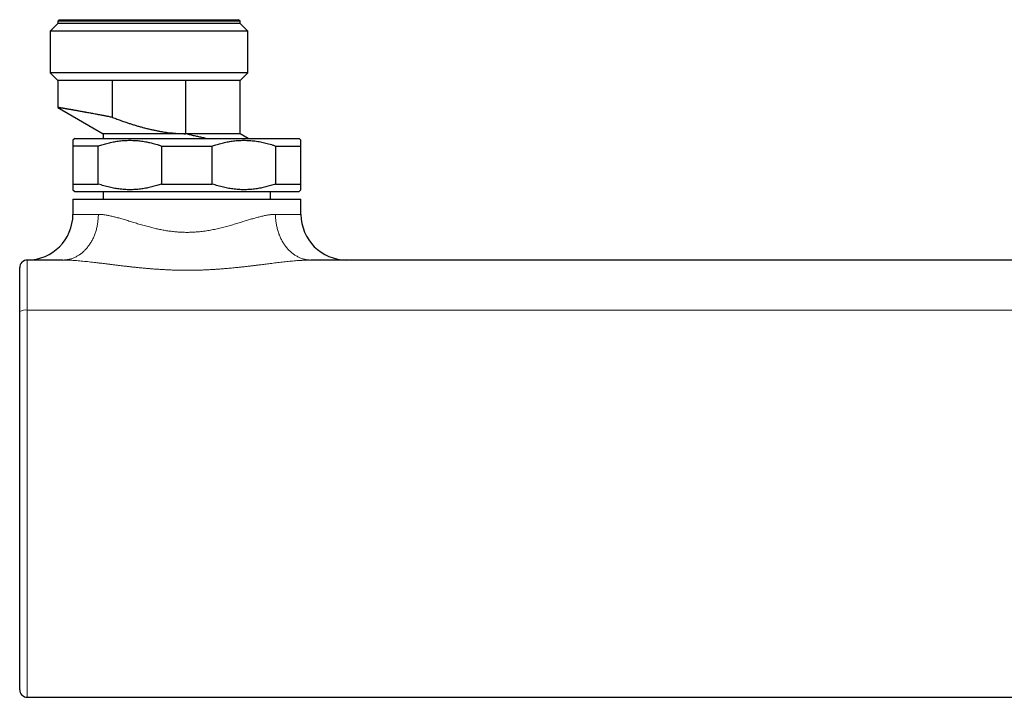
# Model space of a CAD drawing. Header units: millimetres. Extents: x 8 to 674, y 12 to 339.
# Tile 5 of 13: x 253 to 383, y 36 to 126. Entities that reach past the tile are written whole.
import ezdxf

# ---------------------------------------------------------------- set-up
doc = ezdxf.new("R2010")
doc.units = ezdxf.units.MM

msp = doc.modelspace()

# ---------------------------------------------------------------- linework, layer by layer
at = {"color": 7, "linetype": 'Continuous', "lineweight": 30}
for p, q in [((258.15, 125.09), (257.15, 124.09)), ((258.35, 125.59), (258.15, 125.39)), ((258.15, 125.39), (258.15, 125.09)), ((282.15, 125.39), (258.15, 125.39)), ((282.15, 125.09), (258.15, 125.09)), ((258.35, 125.59), (281.95, 125.59)), ((282.15, 125.39), (281.95, 125.59)), ((282.15, 125.09), (282.15, 125.39)), ((283.15, 124.09), (282.15, 125.09)), ((257.15, 124.09), (257.15, 118.59)), ((283.15, 124.09), (257.15, 124.09)), ((283.15, 118.59), (283.15, 124.09)), ((257.15, 118.59), (258.15, 117.59)), ((283.15, 118.59), (257.15, 118.59)), ((282.15, 117.59), (283.15, 118.59)), ((258.15, 117.59), (258.15, 114.06)), ((265.35, 117.59), (258.15, 117.59)), ((274.95, 117.59), (265.35, 117.59)), ((265.35, 112.75), (265.35, 117.59)), ((282.15, 117.59), (274.95, 117.59)), ((274.95, 117.59), (274.95, 110.59)), ((282.15, 110.59), (282.15, 117.59)), ((258.15, 114.06), (264.15, 110.59)), ((264.15, 110.59), (264.15, 109.98)), ((274.95, 110.59), (264.15, 110.59)), ((282.15, 110.59), (274.95, 110.59)), ((274.95, 110.59), (274.95, 110.59)), ((283.21, 109.98), (282.15, 110.59)), ((260.4, 109.98), (260.15, 109.73)), ((263.49, 108.98), (260.15, 108.98)), ((260.15, 108.98), (260.15, 103.98)), ((260.4, 109.98), (289.9, 109.98)), ((263.49, 103.98), (263.49, 108.98)), ((271.81, 108.98), (278.49, 108.98)), ((271.81, 108.98), (271.81, 103.98)), ((278.49, 103.98), (278.49, 108.98)), ((286.81, 108.98), (290.15, 108.98)), ((286.81, 108.98), (286.81, 103.98)), ((290.15, 109.73), (289.9, 109.98)), ((290.15, 103.98), (290.15, 108.98)), ((260.15, 103.98), (263.49, 103.98)), ((271.81, 103.98), (278.49, 103.98)), ((286.81, 103.98), (290.15, 103.98)), ((260.15, 103.23), (260.4, 102.98)), ((260.4, 102.98), (289.9, 102.98)), ((264.15, 102.98), (264.15, 101.98)), ((286.15, 101.98), (286.15, 102.98)), ((289.9, 102.98), (290.15, 103.23)), ((260.15, 101.98), (260.15, 99.98)), ((260.15, 101.98), (290.15, 101.98)), ((290.15, 99.98), (290.15, 101.98)), ((258.84, 93.98), (254.15, 93.98)), ((408.84, 93.98), (291.46, 93.98)), ((254.15, 36.47), (446.15, 36.47))]:
    msp.add_line(p, q, dxfattribs=at)
at = {"color": 252, "linetype": 'Continuous', "lineweight": 0}
for p, q in [((260.15, 99.98), (263.5, 99.98)), ((286.8, 99.98), (290.15, 99.98)), ((446.15, 87.38), (254.15, 87.38))]:
    msp.add_line(p, q, dxfattribs=at)
at = {"color": 252, "linetype": 'Continuous', "lineweight": 0, "flags": 128}
for points in [[(263.5, 99.98), (263.5, 99.85), (263.49, 99.71), (263.49, 99.58), (263.48, 99.44), (263.47, 99.31), (263.45, 99.18), (263.44, 99.04), (263.42, 98.91), (263.4, 98.78), (263.38, 98.65), (263.36, 98.52), (263.33, 98.39), (263.3, 98.26), (263.27, 98.13), (263.24, 98), (263.2, 97.87), (263.16, 97.75), (263.12, 97.62), (263.08, 97.5), (263.04, 97.38), (262.99, 97.26), (262.94, 97.14), (262.89, 97.02), (262.84, 96.91), (262.78, 96.79), (262.73, 96.68), (262.67, 96.57), (262.61, 96.46), (262.54, 96.35), (262.48, 96.24), (262.41, 96.14), (262.35, 96.03), (262.28, 95.93), (262.2, 95.84), (262.13, 95.74), (262.06, 95.65), (261.98, 95.55), (261.9, 95.46), (261.82, 95.38), (261.74, 95.29), (261.66, 95.21), (261.58, 95.13), (261.49, 95.05), (261.4, 94.98), (261.32, 94.9), (261.23, 94.83), (261.14, 94.76), (261.04, 94.7), (260.95, 94.64), (260.86, 94.58), (260.76, 94.52), (260.67, 94.47), (260.57, 94.41), (260.47, 94.37), (260.38, 94.32), (260.28, 94.28), (260.18, 94.24), (260.08, 94.2), (259.97, 94.16), (259.87, 94.13), (259.77, 94.1), (259.67, 94.08), (259.57, 94.06), (259.46, 94.04), (259.36, 94.02), (259.25, 94.01), (259.15, 94), (259.05, 93.99), (258.94, 93.98), (258.84, 93.98)], [(291.46, 93.98), (291.36, 93.98), (291.25, 93.99), (291.15, 94), (291.05, 94.01), (290.94, 94.02), (290.84, 94.04), (290.73, 94.06), (290.63, 94.08), (290.53, 94.1), (290.43, 94.13), (290.32, 94.16), (290.22, 94.2), (290.12, 94.24), (290.02, 94.28), (289.92, 94.32), (289.83, 94.37), (289.73, 94.41), (289.63, 94.47), (289.54, 94.52), (289.44, 94.58), (289.35, 94.64), (289.25, 94.7), (289.16, 94.76), (289.07, 94.83), (288.98, 94.9), (288.9, 94.98), (288.81, 95.05), (288.72, 95.13), (288.64, 95.21), (288.56, 95.29), (288.48, 95.38), (288.4, 95.46), (288.32, 95.55), (288.24, 95.65), (288.17, 95.74), (288.09, 95.84), (288.02, 95.93), (287.95, 96.03), (287.89, 96.14), (287.82, 96.24), (287.75, 96.35), (287.69, 96.46), (287.63, 96.57), (287.57, 96.68), (287.52, 96.79), (287.46, 96.91), (287.41, 97.02), (287.36, 97.14), (287.31, 97.26), (287.26, 97.38), (287.22, 97.5), (287.18, 97.62), (287.14, 97.75), (287.1, 97.87), (287.06, 98), (287.03, 98.13), (287, 98.26), (286.97, 98.39), (286.94, 98.52), (286.92, 98.65), (286.9, 98.78), (286.88, 98.91), (286.86, 99.04), (286.84, 99.18), (286.83, 99.31), (286.82, 99.44), (286.81, 99.58), (286.81, 99.71), (286.8, 99.85), (286.8, 99.98)]]:
    msp.add_lwpolyline(points, dxfattribs=at)
at = {"color": 7, "linetype": 'Continuous', "lineweight": 30}
for centre, radius, start, end in [((254.15, 99.98), 6, 270, 0), ((296.15, 99.98), 6, 180, 270), ((254.15, 92.98), 1, 90, 180), ((254.15, 37.47), 1, 180.0002, 269.999)]:
    msp.add_arc(centre, radius, start, end, dxfattribs=at)
at = {"color": 252, "linetype": 'Continuous', "lineweight": 0}
msp.add_arc((253.91, 85.83), 1.58, 81.1599, 118.7198, dxfattribs=at)
at = {"color": 7, "linetype": 'Continuous', "lineweight": 30}
for points, knots in [([(265.35, 112.75), (265.27, 112.76), (265.1, 112.79), (264.87, 112.84), (264.66, 112.88), (264.47, 112.92), (264.28, 112.95), (264.09, 112.99), (263.9, 113.03), (263.71, 113.06), (263.53, 113.1), (263.31, 113.14), (263.06, 113.18), (262.81, 113.23), (262.59, 113.27), (262.37, 113.31), (262.13, 113.36), (261.9, 113.4), (261.7, 113.43), (261.5, 113.47), (261.27, 113.51), (261.05, 113.55), (260.87, 113.58), (260.69, 113.61), (260.5, 113.65), (260.33, 113.68), (260.18, 113.71), (260.06, 113.73), (259.94, 113.75), (259.83, 113.77), (259.72, 113.79), (259.61, 113.8), (259.52, 113.82), (259.42, 113.84), (259.33, 113.85), (259.22, 113.87), (259.11, 113.89), (259.02, 113.91), (258.94, 113.92), (258.86, 113.94), (258.77, 113.95), (258.67, 113.97), (258.59, 113.98), (258.52, 113.99), (258.47, 114), (258.42, 114.01), (258.38, 114.02), (258.34, 114.02), (258.31, 114.03), (258.27, 114.04), (258.25, 114.04), (258.22, 114.04), (258.2, 114.05), (258.18, 114.05), (258.16, 114.05), (258.15, 114.06), (258.15, 114.06), (258.15, 114.06), (258.15, 114.06)], [0, 0, 0, 0, 0.019763, 0.039536, 0.055439, 0.071342, 0.087266, 0.10319, 0.119048, 0.134905, 0.150784, 0.166663, 0.191785, 0.216928, 0.234522, 0.252124, 0.278173, 0.304246, 0.321205, 0.338171, 0.36533, 0.392516, 0.410067, 0.427626, 0.452483, 0.477361, 0.493257, 0.509152, 0.52507, 0.540988, 0.556135, 0.571283, 0.586449, 0.601616, 0.616518, 0.631424, 0.658451, 0.671979, 0.685506, 0.702931, 0.720364, 0.744889, 0.769434, 0.785027, 0.800621, 0.816235, 0.83185, 0.846646, 0.861442, 0.876256, 0.89107, 0.905622, 0.920179, 0.937712, 0.955244, 0.972807, 0.99037, 1, 1, 1, 1]), ([(265.35, 112.75), (265.55, 112.67), (265.94, 112.52), (266.52, 112.31), (267.06, 112.12), (267.56, 111.96), (268, 111.81), (268.45, 111.68), (268.9, 111.54), (269.36, 111.42), (269.81, 111.3), (270.27, 111.19), (270.72, 111.09), (271.15, 111), (271.56, 110.92), (271.98, 110.85), (272.4, 110.79), (272.82, 110.73), (273.24, 110.69), (273.67, 110.65), (274.09, 110.62), (274.52, 110.6), (274.8, 110.6), (274.95, 110.59)], [0, 0, 0, 0, 0.063168, 0.126339, 0.189506, 0.236932, 0.284357, 0.3317, 0.379043, 0.42684, 0.474643, 0.522444, 0.570239, 0.612998, 0.655767, 0.69854, 0.741306, 0.784062, 0.82724, 0.870434, 0.913632, 0.956823, 1, 1, 1, 1]), ([(277.6, 109.98), (277.55, 109.99), (277.45, 110.02), (277.28, 110.05), (277.07, 110.1), (276.83, 110.15), (276.57, 110.21), (276.3, 110.27), (276.03, 110.34), (275.76, 110.4), (275.49, 110.46), (275.22, 110.53), (275.04, 110.57), (274.95, 110.59)], [0, 0, 0, 0, 0.051136, 0.120321, 0.189506, 0.290466, 0.391426, 0.49262, 0.593814, 0.695243, 0.796672, 0.898336, 1, 1, 1, 1]), ([(260.15, 109.73), (260.15, 109.73), (260.15, 109.73), (260.15, 109.73), (260.15, 109.72), (260.15, 109.71), (260.15, 109.7), (260.15, 109.68), (260.15, 109.66), (260.15, 109.64), (260.15, 109.61), (260.15, 109.57), (260.15, 109.54), (260.15, 109.5), (260.15, 109.46), (260.15, 109.41), (260.15, 109.37), (260.15, 109.32), (260.15, 109.26), (260.15, 109.2), (260.15, 109.14), (260.15, 109.07), (260.15, 109.01), (260.15, 108.98)], [0, 0, 0, 0, 0.0187011, 0.0650159, 0.1113728, 0.1577296, 0.2064314, 0.2551331, 0.303882, 0.3526309, 0.4012338, 0.4498368, 0.4984829, 0.5471291, 0.5945434, 0.6419578, 0.6894076, 0.7368576, 0.7861721, 0.8354867, 0.8848355, 0.9341844, 1, 1, 1, 1]), ([(263.49, 108.98), (263.6, 109.02), (263.81, 109.09), (264.13, 109.19), (264.46, 109.29), (264.78, 109.37), (265.11, 109.45), (265.44, 109.52), (265.77, 109.58), (266.1, 109.63), (266.44, 109.67), (266.78, 109.7), (267.12, 109.72), (267.47, 109.73), (267.83, 109.73), (268.18, 109.72), (268.51, 109.7), (268.83, 109.67), (269.17, 109.63), (269.51, 109.58), (269.85, 109.52), (270.15, 109.46), (270.43, 109.39), (270.74, 109.31), (271.08, 109.22), (271.45, 109.11), (271.69, 109.02), (271.81, 108.98)], [0, 0, 0, 0, 0.0394682, 0.0789501, 0.1184349, 0.1579137, 0.1973793, 0.2371006, 0.2768333, 0.3165652, 0.3562852, 0.3970796, 0.437881, 0.4786751, 0.5213797, 0.5640843, 0.6022377, 0.6403969, 0.6785505, 0.7214399, 0.7643295, 0.7980968, 0.8318674, 0.8656351, 0.9104207, 0.9552132, 1, 1, 1, 1]), ([(278.49, 108.98), (278.6, 109.02), (278.81, 109.09), (279.13, 109.19), (279.45, 109.29), (279.78, 109.37), (280.11, 109.45), (280.44, 109.52), (280.77, 109.58), (281.1, 109.63), (281.44, 109.67), (281.78, 109.7), (282.12, 109.72), (282.47, 109.73), (282.83, 109.73), (283.19, 109.72), (283.55, 109.7), (283.91, 109.66), (284.28, 109.62), (284.63, 109.56), (284.99, 109.49), (285.35, 109.41), (285.71, 109.32), (286.08, 109.22), (286.45, 109.11), (286.69, 109.02), (286.81, 108.98)], [0, 0, 0, 0, 0.039438, 0.078884, 0.118329, 0.157766, 0.19739, 0.237015, 0.276298, 0.315581, 0.356348, 0.397129, 0.43791, 0.478676, 0.521454, 0.564249, 0.607044, 0.649823, 0.692933, 0.736044, 0.778489, 0.820935, 0.865693, 0.910465, 0.955239, 1, 1, 1, 1]), ([(290.15, 108.98), (290.15, 109.01), (290.15, 109.07), (290.15, 109.16), (290.15, 109.24), (290.15, 109.33), (290.15, 109.4), (290.15, 109.45), (290.15, 109.49), (290.15, 109.53), (290.15, 109.57), (290.15, 109.6), (290.15, 109.63), (290.15, 109.65), (290.15, 109.67), (290.15, 109.69), (290.15, 109.71), (290.15, 109.72), (290.15, 109.73), (290.15, 109.73), (290.15, 109.73), (290.15, 109.73)], [0, 0, 0, 0, 0.065757, 0.131532, 0.197327, 0.263142, 0.353773, 0.399528, 0.445283, 0.491072, 0.53686, 0.58357, 0.630279, 0.677027, 0.723776, 0.77129, 0.818804, 0.866362, 0.913921, 0.961811, 1, 1, 1, 1]), ([(260.15, 103.98), (260.15, 103.95), (260.15, 103.89), (260.15, 103.8), (260.15, 103.72), (260.15, 103.64), (260.15, 103.57), (260.15, 103.51), (260.15, 103.47), (260.15, 103.43), (260.15, 103.4), (260.15, 103.37), (260.15, 103.34), (260.15, 103.31), (260.15, 103.29), (260.15, 103.27), (260.15, 103.26), (260.15, 103.25), (260.15, 103.24), (260.15, 103.23), (260.15, 103.23), (260.15, 103.23)], [0, 0, 0, 0, 0.065757, 0.131532, 0.197327, 0.263142, 0.353773, 0.399528, 0.445283, 0.491072, 0.53686, 0.58357, 0.630279, 0.677027, 0.723776, 0.77129, 0.818804, 0.866362, 0.913921, 0.961811, 1, 1, 1, 1]), ([(271.81, 103.98), (271.7, 103.95), (271.49, 103.87), (271.17, 103.77), (270.84, 103.68), (270.52, 103.59), (270.19, 103.52), (269.86, 103.45), (269.53, 103.39), (269.2, 103.34), (268.86, 103.3), (268.52, 103.26), (268.17, 103.24), (267.82, 103.23), (267.47, 103.23), (267.11, 103.24), (266.75, 103.27), (266.38, 103.3), (266.02, 103.35), (265.66, 103.4), (265.31, 103.47), (264.95, 103.55), (264.59, 103.64), (264.22, 103.75), (263.85, 103.86), (263.61, 103.94), (263.49, 103.98)], [0, 0, 0, 0, 0.0394379, 0.0788842, 0.1183294, 0.1577658, 0.1973904, 0.2370148, 0.2762981, 0.3155813, 0.3563484, 0.3971294, 0.4379098, 0.4786762, 0.5214545, 0.5642491, 0.6070442, 0.649823, 0.6929333, 0.7360439, 0.7784893, 0.8209349, 0.8656935, 0.9104653, 0.9552389, 1, 1, 1, 1]), ([(286.81, 103.98), (286.7, 103.95), (286.49, 103.87), (286.17, 103.77), (285.84, 103.68), (285.52, 103.59), (285.19, 103.52), (284.86, 103.45), (284.53, 103.39), (284.2, 103.34), (283.86, 103.3), (283.52, 103.26), (283.17, 103.24), (282.82, 103.23), (282.47, 103.23), (282.11, 103.24), (281.75, 103.27), (281.38, 103.3), (281.02, 103.35), (280.66, 103.4), (280.31, 103.47), (279.95, 103.55), (279.59, 103.64), (279.22, 103.75), (278.85, 103.86), (278.61, 103.94), (278.49, 103.98)], [0, 0, 0, 0, 0.039438, 0.078884, 0.118329, 0.157766, 0.19739, 0.237015, 0.276298, 0.315581, 0.356348, 0.397129, 0.43791, 0.478676, 0.521454, 0.564249, 0.607044, 0.649823, 0.692933, 0.736044, 0.778489, 0.820935, 0.865693, 0.910465, 0.955239, 1, 1, 1, 1]), ([(290.15, 103.23), (290.15, 103.23), (290.15, 103.23), (290.15, 103.24), (290.15, 103.24), (290.15, 103.25), (290.15, 103.27), (290.15, 103.28), (290.15, 103.3), (290.15, 103.33), (290.15, 103.36), (290.15, 103.39), (290.15, 103.43), (290.15, 103.46), (290.15, 103.51), (290.15, 103.55), (290.15, 103.6), (290.15, 103.65), (290.15, 103.71), (290.15, 103.76), (290.15, 103.83), (290.15, 103.9), (290.15, 103.95), (290.15, 103.98)], [0, 0, 0, 0, 0.018701, 0.065016, 0.111373, 0.15773, 0.206431, 0.255133, 0.303882, 0.352631, 0.401234, 0.449837, 0.498483, 0.547129, 0.594543, 0.641958, 0.689408, 0.736858, 0.786172, 0.835487, 0.884836, 0.934184, 1, 1, 1, 1]), ([(253.15, 87.21), (253.15, 87.26), (253.15, 87.36), (253.15, 87.54), (253.15, 87.74), (253.15, 87.97), (253.15, 88.19), (253.15, 88.41), (253.15, 88.63), (253.15, 88.85), (253.15, 89.06), (253.15, 89.28), (253.15, 89.49), (253.15, 89.69), (253.15, 89.89), (253.15, 90.08), (253.15, 90.27), (253.15, 90.45), (253.15, 90.63), (253.15, 90.8), (253.15, 90.97), (253.15, 91.14), (253.15, 91.3), (253.15, 91.45), (253.15, 91.59), (253.15, 91.73), (253.15, 91.86), (253.15, 91.98), (253.15, 92.1), (253.15, 92.21), (253.15, 92.32), (253.15, 92.42), (253.15, 92.51), (253.15, 92.59), (253.15, 92.66), (253.15, 92.73), (253.15, 92.79), (253.15, 92.84), (253.15, 92.88), (253.15, 92.92), (253.15, 92.95), (253.15, 92.97), (253.15, 92.98), (253.15, 92.98), (253.15, 92.98)], [0, 0, 0, 0, 0.016147, 0.032294, 0.056123, 0.079971, 0.103826, 0.127674, 0.151502, 0.176022, 0.200564, 0.225113, 0.249655, 0.274175, 0.298014, 0.321872, 0.345737, 0.369596, 0.393435, 0.417966, 0.442519, 0.467079, 0.491632, 0.516163, 0.539996, 0.563848, 0.587706, 0.611558, 0.63539, 0.659914, 0.68446, 0.709012, 0.733558, 0.758082, 0.781914, 0.805766, 0.829624, 0.853476, 0.877308, 0.901832, 0.926378, 0.95093, 0.975476, 1, 1, 1, 1]), ([(253.15, 37.47), (253.15, 37.47), (253.15, 37.47), (253.15, 37.48), (253.15, 37.5), (253.15, 37.53), (253.15, 37.57), (253.15, 37.62), (253.15, 37.68), (253.15, 37.75), (253.15, 37.84), (253.15, 37.93), (253.15, 38.03), (253.15, 38.14), (253.15, 38.27), (253.15, 38.41), (253.15, 38.56), (253.15, 38.72), (253.15, 38.89), (253.15, 39.07), (253.15, 39.26), (253.15, 39.46), (253.15, 39.67), (253.15, 39.89), (253.15, 40.12), (253.15, 40.34), (253.15, 40.56), (253.15, 40.78), (253.15, 41.02), (253.15, 41.26), (253.15, 41.51), (253.15, 41.78), (253.15, 42.07), (253.15, 42.36), (253.15, 42.66), (253.15, 42.96), (253.15, 43.28), (253.15, 43.61), (253.15, 43.94), (253.15, 44.28), (253.15, 44.63), (253.15, 44.98), (253.15, 45.35), (253.15, 45.72), (253.15, 46.11), (253.15, 46.5), (253.15, 46.89), (253.15, 47.3), (253.15, 47.71), (253.15, 48.13), (253.15, 48.55), (253.15, 48.98), (253.15, 49.42), (253.15, 49.86), (253.15, 50.3), (253.15, 50.75), (253.15, 51.21), (253.15, 51.67), (253.15, 52.11), (253.15, 52.53), (253.15, 52.94), (253.15, 53.35), (253.15, 53.76), (253.15, 54.19), (253.15, 54.65), (253.15, 55.13), (253.15, 55.62), (253.15, 56.11), (253.15, 56.6), (253.15, 57.09), (253.15, 57.58), (253.15, 58.07), (253.15, 58.57), (253.15, 59.06), (253.15, 59.56), (253.15, 60.03), (253.15, 60.48), (253.15, 60.91), (253.15, 61.34), (253.15, 61.77), (253.15, 62.47), (253.15, 63.45), (253.15, 64.71), (253.15, 65.96), (253.15, 67.21), (253.15, 68.47), (253.15, 69.72), (253.15, 70.97), (253.15, 72.22), (253.15, 73.47), (253.15, 74.72), (253.15, 75.96), (253.15, 77.21), (253.15, 78.46), (253.15, 79.7), (253.15, 80.95), (253.15, 82.2), (253.15, 83.46), (253.15, 84.71), (253.15, 85.96), (253.15, 86.79), (253.15, 87.21)], [0, 0, 0, 0, 0.003889, 0.011519, 0.01915, 0.026781, 0.03441, 0.042094, 0.049779, 0.057464, 0.065148, 0.072998, 0.080849, 0.088701, 0.09655, 0.104608, 0.112669, 0.120731, 0.128792, 0.136849, 0.144907, 0.152968, 0.161029, 0.16909, 0.177148, 0.184208, 0.191271, 0.198336, 0.2054, 0.212464, 0.219524, 0.227117, 0.234712, 0.242307, 0.2499, 0.257546, 0.265194, 0.272842, 0.280488, 0.288189, 0.295892, 0.303594, 0.311295, 0.319164, 0.327034, 0.334905, 0.342773, 0.350687, 0.358603, 0.366518, 0.374432, 0.382346, 0.390261, 0.398177, 0.406091, 0.414004, 0.42192, 0.429836, 0.43775, 0.444582, 0.451416, 0.458251, 0.465085, 0.471918, 0.479801, 0.487687, 0.495572, 0.503456, 0.51134, 0.519225, 0.52711, 0.534994, 0.542877, 0.550763, 0.558648, 0.566531, 0.573325, 0.580119, 0.586915, 0.593711, 0.600507, 0.620431, 0.640356, 0.660281, 0.680206, 0.700131, 0.720055, 0.73998, 0.759905, 0.77983, 0.799755, 0.819679, 0.839604, 0.859529, 0.879454, 0.899378, 0.919502, 0.939627, 0.959752, 0.979876, 1, 1, 1, 1])]:
    msp.add_open_spline(points, degree=3, knots=knots, dxfattribs=at)
at = {"color": 252, "linetype": 'Continuous', "lineweight": 0}
for points, knots in [([(263.5, 99.98), (263.55, 99.98), (263.67, 99.98), (263.85, 99.97), (264.03, 99.96), (264.21, 99.94), (264.42, 99.91), (264.64, 99.87), (264.88, 99.83), (265.13, 99.77), (265.39, 99.72), (265.64, 99.65), (265.9, 99.59), (266.17, 99.51), (266.45, 99.43), (266.74, 99.35), (267.05, 99.26), (267.36, 99.16), (267.68, 99.06), (268.01, 98.96), (268.33, 98.86), (268.66, 98.76), (269, 98.66), (269.34, 98.57), (269.68, 98.47), (270.03, 98.37), (270.36, 98.29), (270.68, 98.21), (270.97, 98.14), (271.26, 98.07), (271.56, 98.01), (271.86, 97.95), (272.16, 97.89), (272.47, 97.84), (272.77, 97.8), (273.08, 97.76), (273.39, 97.72), (273.7, 97.69), (274.01, 97.66), (274.33, 97.64), (274.66, 97.63), (275, 97.62), (275.34, 97.62), (275.65, 97.63), (275.94, 97.64), (276.23, 97.66), (276.52, 97.68), (276.84, 97.71), (277.17, 97.75), (277.53, 97.8), (277.89, 97.85), (278.25, 97.91), (278.6, 97.98), (278.95, 98.05), (279.3, 98.13), (279.65, 98.22), (280, 98.3), (280.34, 98.39), (280.69, 98.49), (281.02, 98.58), (281.36, 98.68), (281.69, 98.78), (282.01, 98.88), (282.34, 98.98), (282.66, 99.08), (282.96, 99.17), (283.25, 99.26), (283.53, 99.34), (283.8, 99.42), (284.08, 99.5), (284.34, 99.57), (284.61, 99.64), (284.87, 99.71), (285.12, 99.77), (285.37, 99.82), (285.62, 99.87), (285.87, 99.91), (286.09, 99.94), (286.28, 99.96), (286.46, 99.97), (286.63, 99.98), (286.75, 99.98), (286.8, 99.98)], [0, 0, 0, 0, 0.0100192, 0.0200439, 0.0300711, 0.0400969, 0.050117, 0.0626797, 0.0752479, 0.0878169, 0.1003807, 0.1129534, 0.1255302, 0.1381076, 0.150681, 0.1646779, 0.178675, 0.1927218, 0.2067729, 0.2208242, 0.2348713, 0.2489832, 0.2630992, 0.277215, 0.2913266, 0.3054913, 0.3196559, 0.331189, 0.3427249, 0.3542606, 0.3657933, 0.3773303, 0.3888709, 0.4004111, 0.4119476, 0.4234888, 0.4350342, 0.4465792, 0.45812, 0.4696907, 0.4812613, 0.4945514, 0.5078414, 0.5185387, 0.5292414, 0.5399461, 0.5506491, 0.5613467, 0.5748268, 0.5883133, 0.6018003, 0.6152812, 0.6288353, 0.6423894, 0.6561864, 0.6699835, 0.6838333, 0.6976875, 0.7115421, 0.7253924, 0.7393073, 0.7532261, 0.7671449, 0.7810598, 0.7950234, 0.808987, 0.8215714, 0.8341591, 0.8467465, 0.8593304, 0.8719744, 0.8846225, 0.8972702, 0.9099133, 0.922637, 0.9353666, 0.9480953, 0.9608178, 0.9706118, 0.9804093, 0.9902065, 1, 1, 1, 1]), ([(254.15, 93.98), (254.15, 93.98), (254.15, 93.98), (254.15, 93.98), (254.15, 93.97), (254.15, 93.96), (254.15, 93.95), (254.15, 93.93), (254.15, 93.9), (254.15, 93.87), (254.15, 93.84), (254.15, 93.8), (254.15, 93.75), (254.15, 93.7), (254.15, 93.65), (254.15, 93.59), (254.15, 93.53), (254.15, 93.47), (254.15, 93.4), (254.15, 93.32), (254.15, 93.24), (254.15, 93.16), (254.15, 93.07), (254.15, 92.98), (254.15, 92.89), (254.15, 92.79), (254.15, 92.68), (254.15, 92.58), (254.15, 92.47), (254.15, 92.35), (254.15, 92.23), (254.15, 92.11), (254.15, 91.98), (254.15, 91.85), (254.15, 91.72), (254.15, 91.59), (254.15, 91.45), (254.15, 91.31), (254.15, 91.16), (254.15, 91.01), (254.15, 90.86), (254.15, 90.7), (254.15, 90.55), (254.15, 90.39), (254.15, 90.22), (254.15, 90.06), (254.15, 89.89), (254.15, 89.72), (254.15, 89.55), (254.15, 89.38), (254.15, 89.21), (254.15, 89.03), (254.15, 88.85), (254.15, 88.67), (254.15, 88.49), (254.15, 88.3), (254.15, 88.11), (254.15, 87.93), (254.15, 87.74), (254.15, 87.56), (254.15, 87.44), (254.15, 87.38)], [0, 0, 0, 0, 0.000005, 0.01716, 0.034324, 0.051523, 0.068722, 0.085961, 0.1032, 0.120479, 0.137758, 0.155077, 0.172396, 0.189756, 0.207115, 0.224516, 0.241916, 0.259071, 0.276235, 0.293434, 0.310632, 0.327871, 0.34511, 0.362389, 0.379667, 0.396986, 0.414305, 0.431665, 0.449024, 0.466425, 0.483825, 0.500985, 0.518155, 0.53536, 0.552564, 0.569809, 0.587053, 0.604338, 0.621623, 0.638948, 0.656272, 0.673638, 0.691003, 0.70841, 0.725816, 0.742969, 0.760131, 0.777328, 0.794525, 0.811761, 0.828998, 0.846275, 0.863552, 0.880869, 0.898186, 0.915544, 0.932901, 0.9503, 0.967698, 0.983845, 1, 1, 1, 1]), ([(291.46, 93.98), (291.38, 93.98), (291.23, 93.98), (290.99, 93.98), (290.74, 93.97), (290.5, 93.96), (290.25, 93.94), (289.96, 93.93), (289.62, 93.9), (289.24, 93.87), (288.86, 93.83), (288.47, 93.8), (288.08, 93.75), (287.69, 93.71), (287.3, 93.67), (286.9, 93.62), (286.5, 93.57), (286.12, 93.52), (285.76, 93.48), (285.42, 93.43), (285.07, 93.39), (284.69, 93.34), (284.27, 93.29), (283.8, 93.23), (283.33, 93.18), (282.86, 93.12), (282.38, 93.07), (281.95, 93.02), (281.55, 92.98), (281.19, 92.95), (280.83, 92.91), (280.42, 92.88), (279.97, 92.84), (279.47, 92.8), (278.97, 92.76), (278.47, 92.73), (277.97, 92.71), (277.47, 92.68), (276.96, 92.66), (276.46, 92.65), (275.95, 92.64), (275.45, 92.64), (274.94, 92.63), (274.44, 92.64), (273.94, 92.65), (273.44, 92.66), (272.94, 92.68), (272.44, 92.7), (271.94, 92.73), (271.45, 92.76), (270.95, 92.79), (270.45, 92.83), (269.96, 92.87), (269.46, 92.91), (268.97, 92.96), (268.49, 93.01), (268.01, 93.06), (267.54, 93.11), (267.07, 93.17), (266.61, 93.22), (266.14, 93.28), (265.68, 93.33), (265.22, 93.39), (264.76, 93.45), (264.31, 93.51), (263.85, 93.56), (263.4, 93.62), (262.96, 93.67), (262.52, 93.72), (262.09, 93.77), (261.67, 93.81), (261.25, 93.85), (260.83, 93.89), (260.46, 93.92), (260.15, 93.94), (259.88, 93.95), (259.62, 93.97), (259.35, 93.98), (259.09, 93.98), (258.92, 93.98), (258.84, 93.98), (258.84, 93.98)], [0, 0, 0, 0, 0.008376, 0.016752, 0.025128, 0.033532, 0.041936, 0.050339, 0.06287, 0.0754, 0.087956, 0.100511, 0.112967, 0.125422, 0.137895, 0.150367, 0.162802, 0.175241, 0.185767, 0.196293, 0.206826, 0.217359, 0.231477, 0.245595, 0.259713, 0.273862, 0.288012, 0.302161, 0.312826, 0.32349, 0.33416, 0.34483, 0.359448, 0.374066, 0.388698, 0.403331, 0.417978, 0.432625, 0.447287, 0.46195, 0.47663, 0.491311, 0.506007, 0.520704, 0.535198, 0.549697, 0.564209, 0.578721, 0.593248, 0.607775, 0.622317, 0.63686, 0.651417, 0.665974, 0.680544, 0.695118, 0.709119, 0.723119, 0.737133, 0.751147, 0.765175, 0.779203, 0.793246, 0.807289, 0.821352, 0.835416, 0.849497, 0.863578, 0.87729, 0.891008, 0.904655, 0.918302, 0.931978, 0.945654, 0.954696, 0.963738, 0.972779, 0.981852, 0.990926, 0.999998, 1, 1, 1, 1]), ([(254.15, 87.38), (254.15, 86.99), (254.15, 86.19), (254.15, 85), (254.15, 83.81), (254.15, 82.61), (254.15, 81.41), (254.15, 80.2), (254.15, 79), (254.15, 77.78), (254.15, 76.55), (254.15, 75.31), (254.15, 74.06), (254.15, 72.83), (254.15, 71.61), (254.15, 70.41), (254.15, 69.2), (254.15, 67.91), (254.15, 66.55), (254.15, 65.12), (254.15, 63.68), (254.15, 62.56), (254.15, 61.74), (254.15, 61.22), (254.15, 60.71), (254.15, 60.23), (254.15, 59.77), (254.15, 59.35), (254.15, 58.92), (254.15, 58.5), (254.15, 58.08), (254.15, 57.65), (254.15, 57.23), (254.15, 56.78), (254.15, 56.32), (254.15, 55.83), (254.15, 55.34), (254.15, 54.86), (254.15, 54.38), (254.15, 53.9), (254.15, 53.44), (254.15, 52.98), (254.15, 52.53), (254.15, 52.07), (254.15, 51.63), (254.15, 51.19), (254.15, 50.77), (254.15, 50.37), (254.15, 49.97), (254.15, 49.58), (254.15, 49.18), (254.15, 48.78), (254.15, 48.37), (254.15, 47.94), (254.15, 47.53), (254.15, 47.11), (254.15, 46.71), (254.15, 46.32), (254.15, 45.96), (254.15, 45.63), (254.15, 45.29), (254.15, 44.97), (254.15, 44.64), (254.15, 44.33), (254.15, 44.01), (254.15, 43.71), (254.15, 43.43), (254.15, 43.16), (254.15, 42.89), (254.15, 42.63), (254.15, 42.37), (254.15, 42.11), (254.15, 41.86), (254.15, 41.62), (254.15, 41.38), (254.15, 41.14), (254.15, 40.91), (254.15, 40.69), (254.15, 40.47), (254.15, 40.26), (254.15, 40.05), (254.15, 39.85), (254.15, 39.65), (254.15, 39.46), (254.15, 39.27), (254.15, 39.09), (254.15, 38.92), (254.15, 38.75), (254.15, 38.58), (254.15, 38.42), (254.15, 38.26), (254.15, 38.1), (254.15, 37.95), (254.15, 37.81), (254.15, 37.67), (254.15, 37.54), (254.15, 37.42), (254.15, 37.3), (254.15, 37.17), (254.15, 37.05), (254.15, 36.94), (254.15, 36.84), (254.15, 36.75), (254.15, 36.68), (254.15, 36.61), (254.15, 36.56), (254.15, 36.52), (254.15, 36.5), (254.15, 36.48), (254.15, 36.47), (254.15, 36.47), (254.15, 36.47)], [0, 0, 0, 0, 0.01864, 0.03728, 0.055923, 0.074566, 0.093389, 0.112211, 0.131037, 0.149863, 0.16914, 0.188417, 0.207697, 0.226978, 0.245715, 0.264452, 0.283192, 0.301932, 0.324113, 0.346295, 0.368481, 0.390666, 0.398583, 0.406499, 0.414422, 0.422346, 0.428894, 0.435443, 0.441992, 0.44854, 0.45512, 0.461702, 0.468284, 0.474865, 0.482513, 0.490161, 0.497809, 0.505487, 0.513165, 0.520842, 0.528243, 0.535644, 0.543045, 0.550472, 0.5579, 0.565328, 0.572145, 0.578964, 0.585781, 0.59262, 0.599459, 0.606297, 0.613893, 0.62149, 0.629085, 0.63671, 0.644335, 0.651959, 0.65852, 0.665081, 0.671643, 0.678204, 0.684798, 0.691393, 0.697988, 0.704582, 0.710589, 0.716596, 0.722603, 0.728625, 0.734647, 0.740668, 0.746733, 0.752798, 0.758863, 0.764943, 0.771022, 0.777102, 0.783086, 0.789071, 0.795055, 0.801054, 0.807052, 0.813051, 0.819092, 0.825134, 0.831175, 0.837231, 0.843288, 0.849344, 0.855904, 0.862466, 0.869027, 0.875588, 0.882182, 0.888777, 0.895371, 0.901965, 0.910096, 0.918227, 0.926373, 0.93452, 0.942695, 0.950875, 0.958972, 0.967074, 0.974516, 0.98196, 0.989404, 0.996847, 1, 1, 1, 1])]:
    msp.add_open_spline(points, degree=3, knots=knots, dxfattribs=at)

doc.saveas('drawing.dxf')
